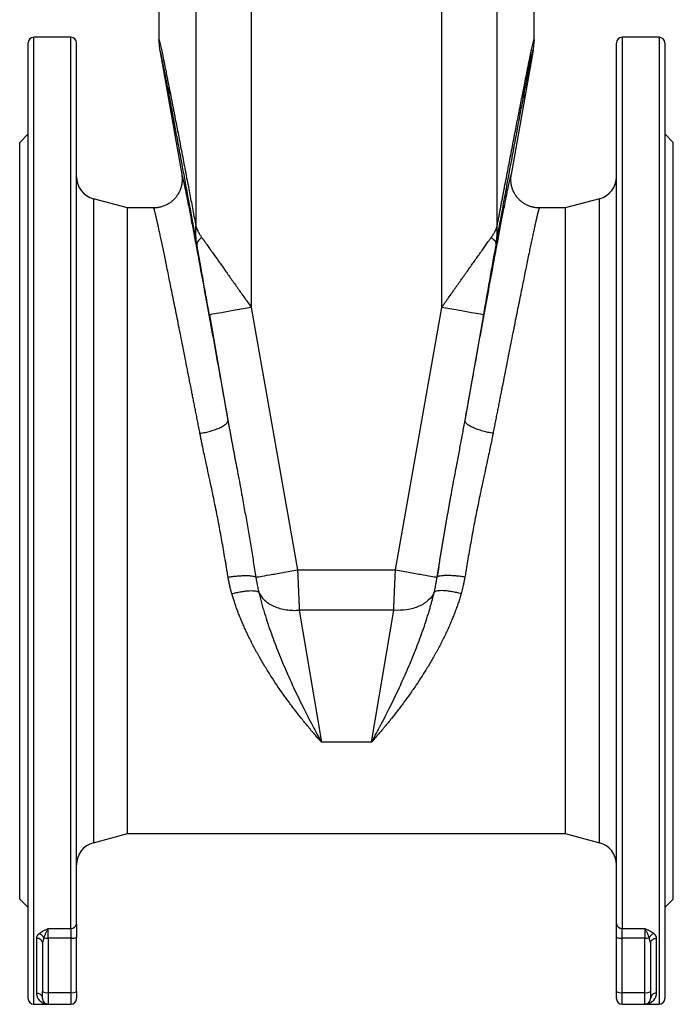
# Model space of a CAD drawing. Header units: millimetres. Extents: x 3 to 2091, y -59 to 1557.
# Tile 2 of 71: x 336 to 566, y 390 to 736. Entities that reach past the tile are written whole.
import ezdxf

# ---------------------------------------------------------------- set-up
doc = ezdxf.new("R2010")
doc.units = ezdxf.units.MM

msp = doc.modelspace()

# ---------------------------------------------------------------- linework, layer by layer
at = {"color": 7, "linetype": 'Continuous', "lineweight": 25}
for p, q in [((384.56, 766.51), (384.56, 728.45)), ((397.58, 766.58), (397.58, 663.05)), ((417.07, 766.83), (417.07, 634.5)), ((484.06, 634.5), (484.06, 766.83)), ((503.55, 663.05), (503.55, 766.58)), ((516.56, 728.45), (516.56, 766.51)), ((353.56, 729.51), (340.56, 729.51)), ((384.59, 728.46), (384.56, 728.2)), ((384.57, 728.32), (384.56, 728.19)), ((384.59, 728.46), (384.57, 728.22)), ((516.56, 728.19), (516.54, 728.43)), ((560.56, 729.51), (547.56, 729.51)), ((384.87, 724.97), (392.58, 681.25)), ((516.26, 724.97), (508.55, 681.25)), ((338.56, 695.51), (335.56, 692.51)), ((335.56, 426.51), (335.56, 692.51)), ((565.56, 692.51), (562.56, 695.51)), ((565.56, 426.51), (565.56, 692.51)), ((373.56, 669.51), (361.49, 672.75)), ((539.63, 672.75), (527.56, 669.51)), ((382.73, 669.51), (373.56, 669.51)), ((373.56, 449.51), (373.56, 669.51)), ((527.56, 669.51), (518.4, 669.51)), ((527.56, 669.51), (527.56, 449.51)), ((417.07, 634.5), (433.34, 542.23)), ((467.79, 542.23), (484.06, 634.5)), ((402.3, 631.9), (408.84, 594.79)), ((492.28, 594.79), (498.83, 631.9)), ((433.34, 542.23), (467.79, 542.23)), ((483.04, 543.24), (482.49, 539.69)), ((467.18, 528.09), (433.95, 528.09)), ((433.95, 528.09), (441.71, 481.73)), ((459.41, 481.73), (467.18, 528.09)), ((459.41, 481.73), (441.71, 481.73)), ((361.49, 446.28), (373.56, 449.51)), ((373.56, 449.51), (527.56, 449.51)), ((527.56, 449.51), (539.63, 446.28)), ((335.56, 426.51), (338.56, 423.51)), ((562.56, 423.51), (565.56, 426.51)), ((345.56, 416.14), (353.56, 416.14)), ((345.56, 412.79), (345.56, 416.14)), ((353.56, 416.14), (353.56, 412.79)), ((547.56, 416.14), (555.56, 416.14)), ((547.56, 412.79), (547.56, 416.14)), ((555.56, 416.14), (555.56, 412.79)), ((341.56, 393.47), (341.56, 412.72)), ((353.56, 412.79), (345.56, 412.79)), ((345.56, 412.79), (345.56, 393.65)), ((353.56, 412.79), (353.56, 393.65)), ((355.56, 393.99), (355.56, 413.14)), ((545.56, 393.99), (545.56, 413.14)), ((555.56, 412.79), (547.56, 412.79)), ((547.56, 393.65), (547.56, 412.79)), ((555.56, 393.65), (555.56, 412.79)), ((559.56, 412.72), (559.56, 393.47)), ((343.56, 411), (343.49, 411.3)), ((343.53, 411.31), (343.57, 411.24)), ((343.62, 411.24), (343.56, 411)), ((343.56, 411), (343.56, 393.99)), ((557.56, 411), (557.51, 411.23)), ((557.56, 411.24), (557.6, 411.3)), ((557.56, 411), (557.63, 411.29)), ((557.56, 411), (557.56, 393.99)), ((345.56, 393.65), (353.56, 393.65)), ((345.56, 393.65), (345.56, 389.51)), ((353.56, 393.65), (353.56, 389.51)), ((547.56, 393.65), (555.56, 393.65)), ((547.56, 389.51), (547.56, 393.65)), ((555.56, 389.51), (555.56, 393.65)), ((340.56, 389.51), (345.56, 389.51)), ((345.56, 389.51), (353.56, 389.51)), ((547.56, 389.51), (555.56, 389.51)), ((555.56, 389.51), (560.56, 389.51))]:
    msp.add_line(p, q, dxfattribs=at)
at = {"color": 8, "linetype": 'Continuous', "lineweight": 25}
for p, q in [((340.56, 389.51), (340.56, 729.51)), ((353.56, 416.14), (353.56, 729.51)), ((547.56, 729.51), (547.56, 416.14)), ((560.56, 729.51), (560.56, 389.51)), ((361.49, 672.75), (361.49, 446.28)), ((539.63, 446.28), (539.63, 672.75)), ((344.01, 412.92), (343.62, 411.24)), ((557.51, 411.23), (557.12, 412.92))]:
    msp.add_line(p, q, dxfattribs=at)
at = {"color": 7, "linetype": 'Continuous', "lineweight": 25}
for centre, radius, start, end in [((340.56, 727.51), 2, 90, 180), ((353.56, 727.51), 2, 0, 90), ((547.56, 727.51), 2, 90, 180), ((560.56, 727.51), 2, 0, 90), ((363.56, 680.47), 8, 180, 255), ((537.56, 680.47), 8, 285, 0), ((363.56, 438.55), 8, 105, 180), ((537.56, 438.55), 8, 0, 75), ((353.71, 418), 1.86, 265.5575, 354.7304), ((547.42, 418), 1.86, 185.2696, 274.4425), ((345.44, 420.8), 8.01, 259.6598, 270.8514), ((354.05, 415.93), 3.18, 261.2205, 298.4816), ((547.08, 415.93), 3.18, 241.5184, 278.7795), ((555.68, 420.8), 8.01, 269.1486, 280.3402), ((340.56, 391.51), 2, 180, 270), ((345.08, 396.78), 3.18, 241.5184, 278.7795), ((345.56, 391.51), 2, 180, 270), ((354.05, 396.78), 3.18, 261.2205, 298.4816), ((353.56, 391.51), 2, 270, 0), ((547.08, 396.78), 3.18, 241.5184, 278.7795), ((547.56, 391.51), 2, 180, 270), ((556.05, 396.78), 3.18, 261.2205, 298.4816), ((555.56, 391.51), 2, 270, 0), ((560.56, 391.51), 2, 270, 0)]:
    msp.add_arc(centre, radius, start, end, dxfattribs=at)
for points, knots in [([(338.56, 391.51), (338.56, 391.51), (338.56, 391.52), (338.56, 391.53), (338.56, 391.55), (338.56, 391.59), (338.56, 391.63), (338.56, 391.68), (338.56, 391.74), (338.56, 391.81), (338.56, 391.89), (338.56, 391.98), (338.56, 392.08), (338.56, 392.38), (338.56, 393.02), (338.56, 394.27), (338.56, 395.91), (338.56, 397.95), (338.56, 400.4), (338.56, 403.27), (338.56, 406.54), (338.56, 411.48), (338.56, 418.69), (338.56, 428.87), (338.56, 440.51), (338.56, 453.41), (338.56, 467.37), (338.56, 482.14), (338.56, 497.47), (338.56, 513.08), (338.56, 528.75), (338.56, 544.23), (338.56, 559.51), (338.56, 574.8), (338.56, 590.28), (338.56, 605.94), (338.56, 621.56), (338.56, 636.88), (338.56, 651.66), (338.56, 665.62), (338.56, 678.52), (338.56, 690.15), (338.56, 700.34), (338.56, 707.54), (338.56, 712.49), (338.56, 715.76), (338.56, 718.63), (338.56, 721.07), (338.56, 723.12), (338.56, 724.76), (338.56, 726.01), (338.56, 726.69), (338.56, 727.05), (338.56, 727.22), (338.56, 727.35), (338.56, 727.44), (338.56, 727.5), (338.56, 727.51), (338.56, 727.51)], [0, 0, 0, 0, 0.002389, 0.004777, 0.007164, 0.009551, 0.011938, 0.014324, 0.016711, 0.019098, 0.021485, 0.023872, 0.02626, 0.028649, 0.043454, 0.058261, 0.073506, 0.088752, 0.104385, 0.120019, 0.135975, 0.151933, 0.184342, 0.217095, 0.250023, 0.282951, 0.315704, 0.348113, 0.380017, 0.411274, 0.441757, 0.471361, 0.5, 0.52864, 0.558243, 0.588726, 0.619983, 0.651887, 0.684296, 0.717049, 0.749977, 0.782906, 0.815659, 0.848067, 0.864024, 0.879982, 0.895614, 0.911248, 0.926493, 0.94174, 0.956545, 0.971351, 0.976128, 0.980902, 0.985675, 0.990449, 0.995223, 1, 1, 1, 1]), ([(355.56, 417.82), (355.56, 420.22), (355.56, 425.02), (355.56, 433.33), (355.56, 442.49), (355.56, 452.61), (355.56, 463.58), (355.56, 475.32), (355.56, 487.72), (355.56, 500.66), (355.56, 514.02), (355.56, 527.64), (355.56, 541.39), (355.56, 555.12), (355.56, 568.69), (355.56, 581.94), (355.56, 594.83), (355.56, 607.38), (355.56, 619.65), (355.56, 631.68), (355.56, 643.47), (355.56, 654.95), (355.56, 665.96), (355.56, 676.35), (355.56, 686.01), (355.56, 694.82), (355.56, 702.68), (355.56, 709.53), (355.56, 715.29), (355.56, 719.95), (355.56, 723.5), (355.56, 725.91), (355.56, 727.3), (355.56, 727.41), (355.56, 727.46)], [0, 0, 0, 0, 0.029931, 0.059863, 0.090735, 0.122129, 0.153953, 0.186107, 0.218485, 0.250976, 0.283468, 0.315846, 0.348, 0.379824, 0.411218, 0.44209, 0.472021, 0.501953, 0.531884, 0.561816, 0.592688, 0.624082, 0.655906, 0.68806, 0.720438, 0.752929, 0.785421, 0.817799, 0.849953, 0.881777, 0.913171, 0.944043, 0.973974, 1, 1, 1, 1]), ([(384.56, 728.45), (384.56, 728.46), (384.56, 728.49), (384.57, 728.52), (384.57, 728.55), (384.58, 728.56), (384.58, 728.56), (384.59, 728.56), (384.6, 728.54), (384.62, 728.52), (384.63, 728.48), (384.65, 728.44), (384.67, 728.39), (384.69, 728.32), (384.71, 728.25), (384.73, 728.17), (384.76, 728.08), (384.78, 727.98), (384.84, 727.75), (384.94, 727.33), (385.11, 726.61), (385.31, 725.73), (385.6, 724.37), (386.04, 722.29), (386.51, 720), (386.86, 718.26), (387.06, 717.29), (387.26, 716.28), (387.47, 715.22), (387.69, 714.13), (387.92, 712.99), (388.07, 712.2), (388.15, 711.81)], [0, 0, 0, 0, 0.014542, 0.029097, 0.043667, 0.058252, 0.072856, 0.087478, 0.102122, 0.116787, 0.131476, 0.146191, 0.160932, 0.175702, 0.190501, 0.205331, 0.220195, 0.235092, 0.250025, 0.311996, 0.374254, 0.436899, 0.500027, 0.623315, 0.75003, 0.784961, 0.820135, 0.855561, 0.89125, 0.927213, 0.96346, 1, 1, 1, 1]), ([(384.56, 728.45), (384.56, 728.32), (384.57, 728.05), (384.58, 727.63), (384.6, 727.18), (384.65, 726.57), (384.73, 725.83), (384.82, 725.25), (384.87, 724.97)], [0, 0, 0, 0, 0.109626, 0.229515, 0.359654, 0.500015, 0.750169, 1, 1, 1, 1]), ([(512.97, 711.79), (513.01, 711.99), (513.09, 712.39), (513.21, 712.98), (513.32, 713.55), (513.43, 714.12), (513.54, 714.67), (513.65, 715.21), (513.76, 715.74), (513.86, 716.27), (513.97, 716.78), (514.07, 717.28), (514.16, 717.77), (514.26, 718.25), (514.36, 718.71), (514.64, 720.13), (515.09, 722.28), (515.52, 724.36), (515.82, 725.73), (516.02, 726.61), (516.18, 727.33), (516.29, 727.79), (516.37, 728.07), (516.41, 728.23), (516.45, 728.37), (516.49, 728.47), (516.52, 728.53), (516.54, 728.56), (516.55, 728.56), (516.56, 728.52), (516.56, 728.47), (516.56, 728.45)], [0, 0, 0, 0, 0.018353, 0.036625, 0.054817, 0.07293, 0.090966, 0.108925, 0.126808, 0.144618, 0.162356, 0.180022, 0.197618, 0.215145, 0.232605, 0.249999, 0.376644, 0.499953, 0.56322, 0.625912, 0.688127, 0.749967, 0.778064, 0.80606, 0.833963, 0.861784, 0.889532, 0.917218, 0.944851, 0.972442, 1, 1, 1, 1]), ([(516.26, 724.97), (516.28, 725.08), (516.32, 725.33), (516.38, 725.73), (516.44, 726.19), (516.5, 726.77), (516.54, 727.39), (516.56, 727.97), (516.56, 728.31), (516.56, 728.45)], [0, 0, 0, 0, 0.098591, 0.214782, 0.348588, 0.500005, 0.712912, 0.87958, 1, 1, 1, 1]), ([(516.56, 728.22), (516.56, 728.27), (516.55, 728.37), (516.56, 728.26), (516.56, 728.2)], [0, 0, 0, 0, 0.448925, 1, 1, 1, 1]), ([(545.56, 417.82), (545.56, 420.22), (545.56, 425.01), (545.56, 433.31), (545.56, 442.46), (545.56, 452.57), (545.56, 463.52), (545.56, 475.23), (545.56, 487.61), (545.56, 500.53), (545.56, 513.87), (545.56, 527.47), (545.56, 541.2), (545.56, 554.91), (545.56, 568.47), (545.56, 581.7), (545.56, 594.58), (545.56, 607.12), (545.56, 619.38), (545.56, 631.41), (545.56, 643.19), (545.56, 654.67), (545.56, 665.68), (545.56, 676.08), (545.56, 685.75), (545.56, 694.57), (545.56, 702.46), (545.56, 709.32), (545.56, 715.12), (545.56, 719.8), (545.56, 723.38), (545.56, 725.83), (545.56, 727.28), (545.56, 727.41), (545.56, 727.47)], [0, 0, 0, 0, 0.0298972, 0.059795, 0.0906298, 0.1219841, 0.1537667, 0.1858784, 0.2182133, 0.2506609, 0.2831085, 0.3154434, 0.347555, 0.3793377, 0.410692, 0.4415268, 0.4714237, 0.5013218, 0.5312187, 0.5611168, 0.5919516, 0.6233058, 0.6550885, 0.6872002, 0.7195351, 0.7519827, 0.7844303, 0.8167651, 0.8488768, 0.8806595, 0.9120138, 0.9428486, 0.9727458, 1, 1, 1, 1]), ([(562.56, 727.51), (562.56, 727.51), (562.56, 709.81), (562.56, 646.8), (562.56, 604.07), (562.56, 514.96), (562.56, 472.22), (562.56, 409.21), (562.56, 391.51), (562.56, 391.51)], [0, 0, 0, 0, 0.25, 0.25, 0.5, 0.5, 0.75, 0.75, 1, 1, 1, 1]), ([(388.32, 708.33), (388.28, 708.53), (388.2, 708.93), (388.09, 709.51), (387.98, 710.08), (387.88, 710.64), (387.77, 711.19), (387.67, 711.73), (387.56, 712.26), (387.46, 712.78), (387.37, 713.29), (387.27, 713.78), (387.18, 714.27), (387.08, 714.75), (386.99, 715.21), (386.9, 715.67), (386.82, 716.11), (386.73, 716.54), (386.65, 716.96), (386.57, 717.38), (386.49, 717.78), (386.41, 718.17), (386.34, 718.55), (386.26, 718.92), (386.19, 719.27), (386.12, 719.62), (386.05, 719.96), (385.99, 720.28), (385.92, 720.6), (385.86, 720.9), (385.78, 721.28), (385.69, 721.72), (385.59, 722.2), (385.5, 722.65), (385.41, 723.05), (385.33, 723.42), (385.26, 723.76), (385.19, 724.05), (385.13, 724.31), (385.07, 724.53), (385.02, 724.72), (384.98, 724.87), (384.95, 724.98), (384.92, 725.05), (384.89, 725.09), (384.88, 725.08), (384.87, 725.05), (384.87, 724.99), (384.87, 724.97)], [0, 0, 0, 0, 0.01834, 0.036589, 0.054749, 0.07282, 0.090804, 0.108702, 0.126516, 0.144247, 0.161896, 0.179465, 0.196954, 0.214367, 0.231703, 0.248964, 0.266153, 0.283269, 0.300316, 0.317294, 0.334205, 0.35105, 0.367831, 0.384551, 0.401209, 0.417808, 0.43435, 0.450837, 0.467269, 0.483649, 0.499979, 0.530209, 0.560277, 0.590194, 0.619972, 0.649622, 0.679157, 0.708589, 0.73793, 0.767193, 0.79639, 0.825534, 0.854638, 0.883714, 0.912776, 0.941835, 0.970906, 1, 1, 1, 1]), ([(512.81, 708.32), (512.84, 708.52), (512.93, 708.97), (513.07, 709.72), (513.25, 710.63), (513.45, 711.68), (513.68, 712.86), (513.93, 714.15), (514.19, 715.53), (514.48, 716.96), (514.76, 718.43), (515.05, 719.87), (515.34, 721.27), (515.59, 722.48), (515.8, 723.45), (515.96, 724.14), (516.07, 724.6), (516.15, 724.89), (516.2, 725.04), (516.23, 725.09), (516.25, 725.08), (516.26, 725.03), (516.26, 724.99), (516.26, 724.97)], [0, 0, 0, 0, 0.01809, 0.041661, 0.070711, 0.105236, 0.145233, 0.1907, 0.241639, 0.298045, 0.359906, 0.427212, 0.49997, 0.57897, 0.651507, 0.717592, 0.77724, 0.83045, 0.877225, 0.917565, 0.951475, 0.978953, 1, 1, 1, 1]), ([(388.15, 711.81), (388.19, 711.6), (388.27, 711.19), (388.4, 710.56), (388.52, 709.93), (388.65, 709.28), (388.78, 708.62), (388.91, 707.95), (389.05, 707.27), (389.18, 706.58), (389.32, 705.88), (389.46, 705.17), (389.6, 704.45), (389.74, 703.72), (389.89, 702.98), (390.04, 702.22), (390.31, 700.82), (390.72, 698.71), (391.28, 695.82), (391.87, 692.8), (392.66, 688.71), (393.68, 683.4), (394.69, 678.17), (395.46, 674.15), (395.97, 671.48), (396.49, 668.74), (397.03, 665.93), (397.4, 664.01), (397.58, 663.05)], [0, 0, 0, 0, 0.016163, 0.032394, 0.048694, 0.065064, 0.081506, 0.098019, 0.114605, 0.131265, 0.148, 0.164811, 0.181697, 0.198661, 0.215704, 0.232825, 0.250026, 0.310687, 0.372555, 0.435663, 0.50004, 0.622854, 0.750026, 0.798347, 0.847499, 0.897487, 0.948319, 1, 1, 1, 1]), ([(503.55, 663.05), (503.64, 663.53), (503.82, 664.5), (504.1, 665.93), (504.37, 667.35), (504.64, 668.75), (504.9, 670.13), (505.16, 671.49), (505.42, 672.83), (505.67, 674.16), (505.92, 675.46), (506.52, 678.59), (507.44, 683.39), (508.46, 688.7), (509.26, 692.79), (509.84, 695.81), (510.4, 698.7), (510.86, 701.03), (511.22, 702.87), (511.49, 704.26), (511.75, 705.61), (512.01, 706.92), (512.26, 708.19), (512.5, 709.43), (512.74, 710.63), (512.89, 711.41), (512.97, 711.79)], [0, 0, 0, 0, 0.025937, 0.051663, 0.077179, 0.102486, 0.127585, 0.152476, 0.17716, 0.201638, 0.225911, 0.24998, 0.377129, 0.499965, 0.564343, 0.627451, 0.689318, 0.749977, 0.782165, 0.814075, 0.845711, 0.87708, 0.908188, 0.939039, 0.969641, 1, 1, 1, 1]), ([(397.93, 656.53), (397.84, 657.02), (397.66, 658), (397.4, 659.45), (397.13, 660.88), (396.87, 662.3), (396.62, 663.7), (396.36, 665.09), (396.11, 666.46), (395.86, 667.81), (395.62, 669.15), (395.37, 670.47), (395.13, 671.78), (394.6, 674.68), (393.79, 679.06), (392.87, 684.04), (392.11, 688.1), (391.52, 691.31), (390.94, 694.39), (390.48, 696.88), (390.11, 698.85), (389.83, 700.33), (389.56, 701.77), (389.29, 703.17), (389.04, 704.53), (388.79, 705.84), (388.55, 707.11), (388.39, 707.93), (388.32, 708.33)], [0, 0, 0, 0, 0.024706, 0.049247, 0.073622, 0.097833, 0.121879, 0.145763, 0.169485, 0.193045, 0.216445, 0.239685, 0.262766, 0.285689, 0.394509, 0.499957, 0.56427, 0.627351, 0.689236, 0.749958, 0.78237, 0.814437, 0.846167, 0.877566, 0.908642, 0.939401, 0.969851, 1, 1, 1, 1]), ([(503.19, 656.54), (504.1, 661.5), (505, 666.35), (506.73, 675.79), (507.58, 680.37), (509.21, 689.16), (509.99, 693.38), (511.47, 701.28), (512.17, 704.98), (512.81, 708.32)], [0, 0, 0, 0, 0.25, 0.25, 0.5, 0.5, 0.75, 0.75, 1, 1, 1, 1]), ([(392.58, 681.25), (392.59, 681.14), (392.63, 680.93), (392.67, 680.61), (392.7, 680.28), (392.72, 679.95), (392.73, 679.62), (392.73, 679.28), (392.71, 678.95), (392.69, 678.61), (392.65, 678.27), (392.61, 677.94), (392.55, 677.6), (392.47, 677.27), (392.39, 676.94), (392.3, 676.61), (392.19, 676.28), (392.08, 675.96), (391.95, 675.65), (391.81, 675.33), (391.67, 675.03), (391.51, 674.73), (391.34, 674.44), (391.17, 674.15), (390.99, 673.87), (390.8, 673.6), (390.6, 673.34), (390.25, 672.92), (389.72, 672.34), (388.93, 671.64), (388, 670.99), (387.12, 670.51), (386.35, 670.19), (385.74, 669.97), (385.12, 669.8), (384.51, 669.67), (383.91, 669.58), (383.31, 669.52), (382.92, 669.52), (382.73, 669.51)], [0, 0, 0, 0, 0.018516, 0.03718, 0.055983, 0.074914, 0.093964, 0.113121, 0.132374, 0.151712, 0.171123, 0.190595, 0.210115, 0.229671, 0.24925, 0.268838, 0.288424, 0.307995, 0.327536, 0.347036, 0.366482, 0.385861, 0.405162, 0.424371, 0.443478, 0.462471, 0.481339, 0.500072, 0.555542, 0.616016, 0.681033, 0.749966, 0.787844, 0.825092, 0.861646, 0.897456, 0.932475, 0.966666, 1, 1, 1, 1]), ([(518.4, 669.51), (518.29, 669.51), (518.09, 669.52), (517.77, 669.53), (517.45, 669.56), (517.13, 669.59), (516.8, 669.64), (516.48, 669.7), (516.15, 669.77), (515.82, 669.85), (515.49, 669.94), (515.15, 670.05), (514.82, 670.17), (514.5, 670.3), (513.95, 670.55), (513.21, 670.94), (512.31, 671.55), (511.48, 672.27), (510.83, 672.95), (510.35, 673.57), (510, 674.08), (509.67, 674.62), (509.38, 675.18), (509.12, 675.76), (508.9, 676.35), (508.72, 676.96), (508.58, 677.58), (508.48, 678.2), (508.42, 678.82), (508.39, 679.44), (508.41, 680.05), (508.46, 680.66), (508.52, 681.05), (508.55, 681.25)], [0, 0, 0, 0, 0.0178431, 0.0359383, 0.0542816, 0.0728688, 0.0916947, 0.1107536, 0.1300391, 0.1495441, 0.169261, 0.1891814, 0.2092962, 0.2295957, 0.2500696, 0.3114315, 0.3737745, 0.4367463, 0.4999727, 0.5352796, 0.5709566, 0.6069313, 0.6431277, 0.6794673, 0.7158701, 0.7522552, 0.7885423, 0.8246524, 0.860509, 0.8960388, 0.9311726, 0.965846, 1, 1, 1, 1]), ([(398.99, 590.26), (398.93, 590.59), (398.8, 591.26), (398.6, 592.26), (398.41, 593.25), (398.22, 594.22), (398.03, 595.18), (397.85, 596.13), (397.66, 597.07), (397.48, 598), (397.3, 598.92), (397.12, 599.83), (396.95, 600.72), (396.77, 601.6), (396.6, 602.47), (396.43, 603.33), (396.27, 604.18), (396.1, 605.02), (395.94, 605.85), (395.56, 607.77), (394.98, 610.73), (394.2, 614.63), (393.47, 618.35), (392.5, 623.23), (391.33, 629.06), (390, 635.71), (388.76, 641.81), (387.61, 647.44), (386.58, 652.47), (385.8, 656.19), (385.24, 658.84), (384.85, 660.67), (384.49, 662.33), (384.22, 663.57), (384.02, 664.45), (383.88, 665.07), (383.75, 665.65), (383.63, 666.18), (383.51, 666.68), (383.41, 667.13), (383.31, 667.55), (383.21, 667.92), (383.13, 668.26), (383.05, 668.56), (382.98, 668.81), (382.92, 669.03), (382.87, 669.21), (382.82, 669.34), (382.78, 669.44), (382.75, 669.5), (382.73, 669.51), (382.73, 669.51)], [0, 0, 0, 0, 0.007499, 0.014934, 0.022304, 0.02961, 0.036851, 0.044028, 0.051141, 0.05819, 0.065174, 0.072094, 0.07895, 0.085741, 0.092468, 0.099131, 0.105729, 0.112263, 0.118733, 0.125138, 0.157664, 0.189355, 0.220211, 0.250234, 0.313934, 0.375269, 0.438637, 0.500264, 0.56338, 0.62522, 0.656793, 0.68814, 0.719264, 0.750165, 0.765043, 0.779897, 0.794727, 0.809535, 0.824319, 0.83908, 0.853819, 0.868535, 0.883229, 0.897901, 0.912551, 0.927179, 0.941785, 0.956371, 0.970935, 0.985478, 1, 1, 1, 1]), ([(395.03, 669.88), (395.19, 669.06), (395.61, 666.9), (396.43, 662.6), (397.59, 656.51), (399.01, 648.88), (400.73, 639.59), (402.59, 629.42), (404.58, 618.49), (406.66, 606.94), (408.12, 598.84), (408.84, 594.79)], [0, 0, 0, 0, 0.056792, 0.151127, 0.245463, 0.371217, 0.496943, 0.622727, 0.748485, 0.874222, 1, 1, 1, 1]), ([(492.28, 594.79), (493.01, 598.84), (494.46, 606.94), (496.55, 618.49), (498.53, 629.42), (500.4, 639.59), (502.11, 648.88), (503.54, 656.5), (504.69, 662.6), (505.51, 666.9), (505.94, 669.06), (506.1, 669.88)], [0, 0, 0, 0, 0.125776, 0.251513, 0.377271, 0.503057, 0.628783, 0.754538, 0.848874, 0.94321, 1, 1, 1, 1]), ([(518.4, 669.51), (518.39, 669.51), (518.39, 669.51), (518.38, 669.5), (518.36, 669.47), (518.35, 669.44), (518.33, 669.4), (518.31, 669.35), (518.29, 669.29), (518.26, 669.22), (518.24, 669.14), (518.21, 669.05), (518.18, 668.95), (518.15, 668.85), (518.12, 668.73), (518.09, 668.61), (518.05, 668.47), (518.01, 668.33), (517.97, 668.17), (517.93, 668.01), (517.89, 667.84), (517.85, 667.65), (517.8, 667.46), (517.75, 667.26), (517.7, 667.05), (517.65, 666.83), (517.6, 666.6), (517.54, 666.36), (517.48, 666.12), (517.42, 665.86), (517.36, 665.59), (517.3, 665.32), (517.24, 665.03), (517.17, 664.74), (517.1, 664.43), (517.03, 664.12), (516.88, 663.44), (516.64, 662.33), (516.28, 660.67), (515.89, 658.84), (515.33, 656.19), (514.55, 652.47), (513.51, 647.44), (512.36, 641.81), (511.13, 635.71), (509.79, 629.06), (508.63, 623.23), (507.66, 618.35), (506.92, 614.63), (506.15, 610.73), (505.51, 607.5), (505.02, 605.01), (504.69, 603.33), (504.35, 601.6), (504, 599.82), (503.65, 598), (503.28, 596.13), (502.9, 594.21), (502.52, 592.25), (502.26, 590.93), (502.13, 590.26)], [0, 0, 0, 0, 0.007051, 0.014107, 0.021168, 0.028234, 0.035304, 0.04238, 0.049461, 0.056547, 0.063637, 0.070733, 0.077834, 0.08494, 0.092051, 0.099168, 0.106289, 0.113416, 0.120548, 0.127685, 0.134828, 0.141975, 0.149128, 0.156287, 0.16345, 0.170619, 0.177794, 0.184974, 0.192159, 0.19935, 0.206546, 0.213748, 0.220955, 0.228168, 0.235386, 0.24261, 0.249839, 0.280739, 0.311863, 0.343211, 0.374785, 0.436623, 0.499741, 0.561367, 0.624736, 0.68607, 0.749772, 0.779793, 0.81065, 0.842341, 0.874867, 0.887742, 0.900874, 0.914263, 0.92791, 0.941813, 0.955974, 0.970392, 0.985067, 1, 1, 1, 1]), ([(397.93, 656.53), (397.75, 657.6), (397.63, 658.68), (397.51, 660.85), (397.51, 661.95), (397.58, 663.05)], [0, 0, 0, 0, 0.5, 0.5, 1, 1, 1, 1]), ([(397.58, 663.05), (397.61, 662.96), (397.67, 662.77), (397.79, 662.44), (397.97, 662.01), (398.17, 661.55), (398.43, 661.04), (398.69, 660.55), (399, 660.04), (399.3, 659.57), (399.5, 659.28), (399.6, 659.14)], [0, 0, 0, 0, 0.065155, 0.14849, 0.250007, 0.396249, 0.500008, 0.640829, 0.771101, 0.890824, 1, 1, 1, 1]), ([(501.52, 659.14), (501.59, 659.23), (501.72, 659.42), (501.91, 659.71), (502.11, 660.02), (502.32, 660.36), (502.52, 660.71), (502.7, 661.04), (502.89, 661.43), (503.1, 661.86), (503.3, 662.35), (503.45, 662.74), (503.52, 662.96), (503.55, 663.05)], [0, 0, 0, 0, 0.069568, 0.144637, 0.225209, 0.311282, 0.402857, 0.499935, 0.560623, 0.699995, 0.833163, 0.933164, 1, 1, 1, 1]), ([(503.19, 656.54), (503.38, 657.6), (503.5, 658.68), (503.62, 660.85), (503.61, 661.95), (503.55, 663.05)], [0, 0, 0, 0, 0.5, 0.5, 1, 1, 1, 1]), ([(399.6, 659.14), (398.97, 658.66), (398.51, 658.18), (397.97, 657.3), (397.88, 656.9), (397.93, 656.53)], [0, 0, 0, 0, 0.5, 0.5, 1, 1, 1, 1]), ([(399.6, 659.14), (399.66, 659.06), (399.78, 658.91), (399.96, 658.66), (400.15, 658.41), (400.34, 658.15), (400.54, 657.87), (400.75, 657.58), (400.96, 657.28), (401.18, 656.97), (401.48, 656.54), (401.88, 655.98), (402.36, 655.28), (402.87, 654.56), (403.9, 653.1), (405.15, 651.37), (406.62, 649.29), (408.08, 647.22), (410.01, 644.5), (411.92, 641.8), (413.51, 639.54), (414.54, 638.08), (415.74, 636.38), (416.53, 635.27), (417.07, 634.5)], [0, 0, 0, 0, 0.012878, 0.026002, 0.039376, 0.053004, 0.066891, 0.081042, 0.095459, 0.110147, 0.125109, 0.155271, 0.187608, 0.217121, 0.250154, 0.375094, 0.433825, 0.50009, 0.619637, 0.750014, 0.808169, 0.875011, 0.914419, 1, 1, 1, 1]), ([(484.06, 634.5), (484.2, 634.7), (484.46, 635.08), (484.85, 635.62), (485.19, 636.12), (485.51, 636.56), (485.78, 636.95), (486.02, 637.29), (486.23, 637.58), (486.77, 638.35), (487.61, 639.54), (488.79, 641.22), (489.93, 642.83), (491.48, 645.01), (493.02, 647.18), (494.51, 649.29), (495.6, 650.84), (496.67, 652.33), (497.56, 653.57), (498.26, 654.56), (498.77, 655.28), (499.25, 655.98), (499.73, 656.67), (500.2, 657.33), (500.61, 657.91), (500.95, 658.38), (501.25, 658.78), (501.43, 659.02), (501.52, 659.14)], [0, 0, 0, 0, 0.022204, 0.042527, 0.060969, 0.07753, 0.092211, 0.105011, 0.11593, 0.124968, 0.191444, 0.249961, 0.314816, 0.374936, 0.49989, 0.566234, 0.624876, 0.685733, 0.749864, 0.782817, 0.812387, 0.844689, 0.874887, 0.90716, 0.93738, 0.958894, 0.97976, 1, 1, 1, 1]), ([(501.52, 659.14), (502.12, 658.69), (502.57, 658.23), (503.14, 657.35), (503.25, 656.92), (503.19, 656.54)], [0, 0, 0, 0, 0.5, 0.5, 1, 1, 1, 1]), ([(402.3, 631.9), (402.22, 632.32), (402.08, 633.15), (401.86, 634.4), (401.64, 635.64), (401.42, 636.88), (401.09, 638.75), (400.65, 641.23), (400.09, 644.37), (399.55, 647.44), (399.12, 649.89), (398.8, 651.64), (398.6, 652.76), (398.42, 653.81), (398.24, 654.78), (398.08, 655.69), (397.98, 656.26), (397.93, 656.53)], [0, 0, 0, 0, 0.0505, 0.100747, 0.150742, 0.20049, 0.249993, 0.377509, 0.499986, 0.630357, 0.749984, 0.798625, 0.844447, 0.887469, 0.927716, 0.965214, 1, 1, 1, 1]), ([(498.83, 631.9), (499.2, 634.04), (499.58, 636.18), (500.33, 640.43), (500.71, 642.55), (501.45, 646.74), (501.82, 648.82), (502.36, 651.83), (502.53, 652.82), (502.87, 654.74), (503.04, 655.67), (503.19, 656.54)], [0, 0, 0, 0, 0.25, 0.25, 0.5, 0.5, 0.75, 0.75, 0.875, 0.875, 1, 1, 1, 1]), ([(417.07, 634.5), (415.15, 634.17), (413.22, 633.83), (409.67, 633.2), (408.04, 632.91), (405.3, 632.43), (404.21, 632.24), (402.71, 631.97), (402.31, 631.9), (402.3, 631.9)], [0, 0, 0, 0, 0.25, 0.25, 0.5, 0.5, 0.75, 0.75, 1, 1, 1, 1]), ([(498.83, 631.9), (498.81, 631.9), (498.41, 631.97), (496.92, 632.24), (495.82, 632.43), (493.09, 632.91), (491.46, 633.2), (487.9, 633.83), (485.98, 634.17), (484.06, 634.5)], [0, 0, 0, 0, 0.25, 0.25, 0.5, 0.5, 0.75, 0.75, 1, 1, 1, 1]), ([(398.99, 590.26), (399.59, 590.35), (400.2, 590.47), (401.45, 590.74), (402.08, 590.9), (403.32, 591.25), (403.93, 591.44), (405.08, 591.85), (405.62, 592.06), (406.59, 592.51), (407.02, 592.74), (407.74, 593.19), (408.04, 593.42), (408.49, 593.85), (408.65, 594.06), (408.84, 594.44), (408.87, 594.62), (408.84, 594.79)], [0, 0, 0, 0, 0.125, 0.125, 0.25, 0.25, 0.375, 0.375, 0.5, 0.5, 0.625, 0.625, 0.75, 0.75, 0.875, 0.875, 1, 1, 1, 1]), ([(408.84, 594.79), (408.92, 594.34), (409.08, 593.44), (409.33, 592.08), (409.58, 590.73), (409.83, 589.36), (410.09, 588), (410.34, 586.63), (410.6, 585.25), (410.87, 583.87), (411.13, 582.49), (411.52, 580.42), (412.05, 577.66), (412.7, 574.22), (413.34, 570.77), (413.93, 567.54), (414.48, 564.54), (414.97, 561.77), (415.46, 559), (415.94, 556.23), (416.41, 553.47), (416.87, 550.7), (417.33, 547.93), (417.78, 545.17), (418.23, 542.41), (418.53, 540.57), (418.68, 539.65)], [0, 0, 0, 0, 0.0247293, 0.0495153, 0.0743595, 0.0992631, 0.1242272, 0.1492533, 0.1743425, 0.1994961, 0.2247154, 0.2500014, 0.3125488, 0.3750519, 0.4375294, 0.4999997, 0.550133, 0.6002109, 0.6502428, 0.7002387, 0.7502081, 0.8001608, 0.8501066, 0.9000553, 0.9500165, 1, 1, 1, 1]), ([(482.45, 539.65), (482.52, 540.11), (482.67, 541.03), (482.9, 542.41), (483.12, 543.79), (483.35, 545.17), (483.57, 546.55), (483.8, 547.93), (484.03, 549.32), (484.26, 550.7), (484.49, 552.08), (484.72, 553.46), (484.95, 554.85), (485.19, 556.23), (485.43, 557.62), (485.67, 559), (485.91, 560.39), (486.16, 561.77), (486.4, 563.16), (486.65, 564.54), (486.9, 565.93), (487.28, 568), (487.79, 570.77), (488.43, 574.22), (489.08, 577.66), (489.66, 580.72), (490.17, 583.41), (490.61, 585.71), (491.04, 587.99), (491.46, 590.27), (491.88, 592.53), (492.15, 594.04), (492.28, 594.79)], [0, 0, 0, 0, 0.0249947, 0.0499827, 0.0749651, 0.0999432, 0.1249183, 0.1498915, 0.174864, 0.1998371, 0.224812, 0.24979, 0.2747721, 0.2997597, 0.3247539, 0.3497561, 0.3747673, 0.3997889, 0.4248219, 0.4498677, 0.4749275, 0.5000024, 0.5624696, 0.6249458, 0.6874497, 0.7499996, 0.7920865, 0.8339977, 0.8757388, 0.9173157, 0.9587341, 1, 1, 1, 1]), ([(502.13, 590.26), (501.56, 590.35), (500.96, 590.46), (499.74, 590.73), (499.12, 590.88), (497.89, 591.22), (497.29, 591.41), (496.14, 591.81), (495.6, 592.03), (494.62, 592.47), (494.18, 592.7), (493.43, 593.16), (493.12, 593.39), (492.65, 593.83), (492.49, 594.04), (492.29, 594.43), (492.26, 594.62), (492.28, 594.79)], [0, 0, 0, 0, 0.125, 0.125, 0.25, 0.25, 0.375, 0.375, 0.5, 0.5, 0.625, 0.625, 0.75, 0.75, 0.875, 0.875, 1, 1, 1, 1]), ([(408.9, 539.72), (408.85, 540.05), (408.74, 540.69), (408.58, 541.62), (408.44, 542.5), (408.3, 543.32), (408.17, 544.08), (408.05, 544.79), (407.94, 545.45), (407.68, 546.98), (407.28, 549.3), (406.54, 553.55), (405.56, 558.82), (404.53, 564.07), (403.65, 568.32), (403.04, 571.21), (402.35, 574.43), (401.63, 577.72), (400.89, 581.12), (400.33, 583.75), (399.91, 585.73), (399.58, 587.31), (399.28, 588.81), (399.09, 589.78), (398.99, 590.26)], [0, 0, 0, 0, 0.01952, 0.037928, 0.055223, 0.071405, 0.086475, 0.100432, 0.113276, 0.125008, 0.190796, 0.250012, 0.374337, 0.49999, 0.55854, 0.624991, 0.671186, 0.749992, 0.821241, 0.874996, 0.908697, 0.940765, 0.971199, 1, 1, 1, 1]), ([(502.13, 590.26), (502.07, 589.94), (501.95, 589.31), (501.75, 588.34), (501.55, 587.33), (501.33, 586.28), (501.1, 585.2), (500.76, 583.57), (500.23, 581.12), (499.49, 577.72), (498.78, 574.43), (498.09, 571.21), (497.47, 568.32), (496.6, 564.07), (495.56, 558.82), (494.59, 553.55), (493.84, 549.3), (493.41, 546.76), (493.06, 544.74), (492.82, 543.26), (492.53, 541.57), (492.33, 540.36), (492.22, 539.72)], [0, 0, 0, 0, 0.019024, 0.038771, 0.059243, 0.08044, 0.102361, 0.125007, 0.178804, 0.25001, 0.328749, 0.375011, 0.441456, 0.500012, 0.625658, 0.749989, 0.809203, 0.874993, 0.899567, 0.928593, 0.962071, 1, 1, 1, 1]), ([(408.9, 539.72), (409.44, 539.8), (409.99, 539.88), (411.11, 540.01), (411.68, 540.07), (412.79, 540.16), (413.33, 540.2), (414.38, 540.24), (414.88, 540.25), (415.81, 540.24), (416.24, 540.23), (416.99, 540.17), (417.32, 540.13), (417.89, 540.02), (418.11, 539.96), (418.47, 539.81), (418.6, 539.73), (418.68, 539.65)], [0, 0, 0, 0, 0.125, 0.125, 0.25, 0.25, 0.375, 0.375, 0.5, 0.5, 0.625, 0.625, 0.75, 0.75, 0.875, 0.875, 1, 1, 1, 1]), ([(418.68, 539.65), (418.89, 539.69), (419.43, 539.78), (421.1, 540.08), (422.21, 540.27), (424.89, 540.74), (426.44, 541.02), (429.77, 541.61), (431.56, 541.92), (433.34, 542.23)], [0, 0, 0, 0, 0.25, 0.25, 0.5, 0.5, 0.75, 0.75, 1, 1, 1, 1]), ([(433.34, 542.23), (433.34, 542.23), (433.37, 541.46), (433.44, 539.99), (433.53, 537.93), (433.61, 536.15), (433.66, 534.78), (433.71, 533.72), (433.75, 532.89), (433.78, 532.1), (433.81, 531.34), (433.84, 530.62), (433.87, 529.93), (433.9, 529.28), (433.93, 528.67), (433.94, 528.28), (433.95, 528.09)], [0, 0, 0, 0, 0.000041, 0.148329, 0.281073, 0.39827, 0.499914, 0.560052, 0.619046, 0.676897, 0.733605, 0.78917, 0.843592, 0.896871, 0.949007, 1, 1, 1, 1]), ([(467.18, 528.09), (467.18, 528.2), (467.19, 528.41), (467.2, 528.75), (467.22, 529.09), (467.23, 529.45), (467.25, 529.82), (467.26, 530.19), (467.28, 530.58), (467.3, 530.98), (467.32, 531.4), (467.33, 531.82), (467.35, 532.25), (467.37, 532.7), (467.39, 533.15), (467.41, 533.62), (467.43, 534.09), (467.45, 534.57), (467.47, 535.06), (467.5, 535.57), (467.52, 536.13), (467.55, 536.73), (467.57, 537.38), (467.6, 538.07), (467.64, 538.82), (467.67, 539.61), (467.71, 540.44), (467.75, 541.32), (467.77, 541.93), (467.79, 542.23)], [0, 0, 0, 0, 0.028738, 0.057811, 0.087219, 0.116962, 0.147041, 0.177455, 0.208204, 0.239288, 0.270708, 0.302463, 0.334553, 0.366979, 0.39974, 0.432836, 0.466268, 0.500035, 0.532009, 0.566679, 0.604044, 0.644105, 0.686861, 0.732312, 0.780459, 0.831302, 0.884839, 0.941072, 1, 1, 1, 1]), ([(467.79, 542.23), (469.57, 541.92), (471.35, 541.61), (474.69, 541.02), (476.24, 540.74), (478.91, 540.27), (480.03, 540.08), (481.69, 539.78), (482.23, 539.69), (482.45, 539.65)], [0, 0, 0, 0, 0.25, 0.25, 0.5, 0.5, 0.75, 0.75, 1, 1, 1, 1]), ([(492.22, 539.72), (491.71, 539.8), (491.17, 539.87), (490.08, 540), (489.53, 540.06), (488.44, 540.15), (487.89, 540.19), (486.85, 540.24), (486.35, 540.25), (485.41, 540.25), (484.98, 540.23), (484.2, 540.17), (483.86, 540.13), (483.28, 540.03), (483.04, 539.96), (482.67, 539.82), (482.53, 539.74), (482.45, 539.65)], [0, 0, 0, 0, 0.125, 0.125, 0.25, 0.25, 0.375, 0.375, 0.5, 0.5, 0.625, 0.625, 0.75, 0.75, 0.875, 0.875, 1, 1, 1, 1]), ([(410.2, 533.89), (410.15, 534.07), (410.04, 534.43), (409.9, 534.99), (409.75, 535.57), (409.61, 536.17), (409.46, 536.81), (409.31, 537.51), (409.17, 538.25), (409.03, 538.99), (408.94, 539.49), (408.9, 539.72)], [0, 0, 0, 0, 0.093955, 0.190914, 0.290896, 0.393919, 0.499999, 0.623247, 0.749999, 0.880014, 1, 1, 1, 1]), ([(418.68, 539.65), (418.7, 539.52), (418.74, 539.26), (418.8, 538.87), (418.87, 538.49), (418.94, 538.11), (419, 537.73), (419.07, 537.36), (419.18, 536.81), (419.32, 536.11), (419.5, 535.25), (419.63, 534.69), (419.7, 534.41)], [0, 0, 0, 0, 0.072226, 0.143771, 0.214873, 0.285777, 0.356753, 0.428078, 0.500024, 0.668055, 0.833872, 1, 1, 1, 1]), ([(481.43, 534.41), (481.47, 534.58), (481.55, 534.92), (481.66, 535.42), (481.77, 535.93), (481.88, 536.45), (481.99, 537.02), (482.1, 537.64), (482.22, 538.3), (482.34, 538.97), (482.41, 539.42), (482.45, 539.65)], [0, 0, 0, 0, 0.099837, 0.199247, 0.298704, 0.398754, 0.500003, 0.625499, 0.749701, 0.874076, 1, 1, 1, 1]), ([(492.22, 539.72), (492.19, 539.53), (492.13, 539.14), (492.02, 538.56), (491.9, 537.97), (491.78, 537.37), (491.63, 536.64), (491.43, 535.78), (491.19, 534.81), (491.01, 534.19), (490.93, 533.89)], [0, 0, 0, 0, 0.098011, 0.197007, 0.296999, 0.397996, 0.500008, 0.675053, 0.84169, 1, 1, 1, 1]), ([(410.2, 533.89), (410.71, 534.02), (411.24, 534.14), (412.31, 534.37), (412.85, 534.48), (413.91, 534.66), (414.43, 534.73), (415.43, 534.85), (415.91, 534.9), (416.81, 534.95), (417.22, 534.95), (417.96, 534.93), (418.29, 534.9), (418.85, 534.81), (419.09, 534.75), (419.46, 534.6), (419.6, 534.51), (419.7, 534.41)], [0, 0, 0, 0, 0.125, 0.125, 0.25, 0.25, 0.375, 0.375, 0.5, 0.5, 0.625, 0.625, 0.75, 0.75, 0.875, 0.875, 1, 1, 1, 1]), ([(441.71, 481.73), (441.5, 481.98), (441.08, 482.45), (440.47, 483.14), (439.91, 483.78), (439.39, 484.39), (438.91, 484.94), (438.48, 485.45), (438.08, 485.91), (437.74, 486.33), (437.43, 486.69), (436.44, 487.88), (434.84, 489.83), (432.57, 492.73), (430.39, 495.61), (428.18, 498.66), (426.05, 501.73), (423.93, 504.97), (421.9, 508.23), (419.89, 511.64), (418, 515.09), (416.52, 517.99), (415.45, 520.22), (414.73, 521.8), (414.04, 523.36), (413.38, 524.91), (412.76, 526.44), (412.18, 527.96), (411.63, 529.47), (411.12, 530.95), (410.64, 532.42), (410.35, 533.4), (410.2, 533.89)], [0, 0, 0, 0, 0.017809, 0.034439, 0.049891, 0.064163, 0.077257, 0.089172, 0.099908, 0.109466, 0.117845, 0.125044, 0.191373, 0.249989, 0.314871, 0.374973, 0.439141, 0.499971, 0.564108, 0.624961, 0.688998, 0.749959, 0.777256, 0.80403, 0.830286, 0.856029, 0.881263, 0.905993, 0.930226, 0.953967, 0.977223, 1, 1, 1, 1]), ([(419.7, 534.41), (419.91, 533.93), (420.18, 533.46), (420.85, 532.53), (421.24, 532.08), (422.14, 531.22), (422.65, 530.82), (423.77, 530.08), (424.39, 529.74), (425.7, 529.16), (426.4, 528.91), (427.85, 528.49), (428.6, 528.34), (430.13, 528.11), (430.9, 528.05), (432.44, 528.01), (433.2, 528.03), (433.95, 528.09)], [0, 0, 0, 0, 0.125, 0.125, 0.25, 0.25, 0.375, 0.375, 0.5, 0.5, 0.625, 0.625, 0.75, 0.75, 0.875, 0.875, 1, 1, 1, 1]), ([(419.7, 534.41), (419.77, 534.11), (419.92, 533.49), (420.15, 532.57), (420.4, 531.64), (420.65, 530.71), (420.91, 529.78), (421.17, 528.84), (421.45, 527.89), (422, 526.07), (422.87, 523.33), (424.47, 518.72), (426.67, 512.91), (429.43, 506.37), (432.42, 499.8), (434.91, 494.7), (437.02, 490.54), (438.39, 487.91), (439.98, 484.91), (441.01, 483.01), (441.71, 481.73)], [0, 0, 0, 0, 0.015095, 0.030341, 0.045739, 0.06129, 0.076993, 0.092849, 0.108858, 0.12502, 0.185925, 0.250021, 0.368136, 0.50001, 0.617236, 0.749997, 0.808092, 0.874999, 0.91585, 1, 1, 1, 1]), ([(459.41, 481.73), (459.6, 482.07), (459.95, 482.72), (460.46, 483.65), (460.91, 484.49), (461.31, 485.23), (461.66, 485.87), (461.95, 486.42), (462.19, 486.87), (462.37, 487.22), (463.03, 488.47), (464.1, 490.54), (466.21, 494.7), (468.7, 499.8), (471.7, 506.37), (474.45, 512.91), (476.66, 518.72), (478.25, 523.33), (479.19, 526.25), (479.84, 528.45), (480.27, 529.96), (480.68, 531.45), (481.07, 532.93), (481.31, 533.92), (481.43, 534.41)], [0, 0, 0, 0, 0.022466, 0.042788, 0.060966, 0.076999, 0.090888, 0.102633, 0.112234, 0.11969, 0.125003, 0.191912, 0.250005, 0.382764, 0.499992, 0.631864, 0.74998, 0.814076, 0.874981, 0.900767, 0.926161, 0.951164, 0.975776, 1, 1, 1, 1]), ([(490.93, 533.89), (490.85, 533.62), (490.69, 533.08), (490.43, 532.27), (490.17, 531.45), (489.9, 530.63), (489.61, 529.81), (489.32, 528.98), (489.01, 528.14), (488.69, 527.3), (488.37, 526.45), (488.03, 525.6), (487.67, 524.75), (487.31, 523.89), (486.94, 523.02), (486.56, 522.15), (486.16, 521.28), (485.76, 520.4), (485.34, 519.52), (484.49, 517.76), (483.13, 515.09), (481.23, 511.64), (479.23, 508.23), (477.2, 504.97), (475.07, 501.73), (472.95, 498.66), (470.73, 495.61), (468.56, 492.73), (466.28, 489.83), (464.53, 487.69), (463.15, 486.04), (462.14, 484.85), (460.87, 483.37), (459.93, 482.31), (459.41, 481.73)], [0, 0, 0, 0, 0.012595, 0.025337, 0.038227, 0.051266, 0.064455, 0.077796, 0.091289, 0.104936, 0.118737, 0.132694, 0.146807, 0.161077, 0.175505, 0.190092, 0.204838, 0.219745, 0.234813, 0.250043, 0.311003, 0.37504, 0.435892, 0.50003, 0.560859, 0.625029, 0.685129, 0.750012, 0.808626, 0.874956, 0.895158, 0.922732, 0.95768, 1, 1, 1, 1]), ([(481.43, 534.41), (480.96, 533.37), (480.26, 532.41), (478.43, 530.72), (477.31, 530), (474.77, 528.87), (473.35, 528.46), (470.34, 528.01), (468.76, 527.96), (467.18, 528.09)], [0, 0, 0, 0, 0.25, 0.25, 0.5, 0.5, 0.75, 0.75, 1, 1, 1, 1]), ([(490.93, 533.89), (490.41, 534.02), (489.88, 534.14), (488.8, 534.37), (488.26, 534.48), (487.2, 534.66), (486.68, 534.74), (485.67, 534.85), (485.19, 534.9), (484.3, 534.95), (483.89, 534.95), (483.15, 534.93), (482.82, 534.9), (482.27, 534.81), (482.03, 534.75), (481.66, 534.6), (481.52, 534.51), (481.43, 534.41)], [0, 0, 0, 0, 0.125, 0.125, 0.25, 0.25, 0.375, 0.375, 0.5, 0.5, 0.625, 0.625, 0.75, 0.75, 0.875, 0.875, 1, 1, 1, 1]), ([(342.45, 414.41), (342.5, 414.44), (342.59, 414.52), (342.74, 414.64), (342.9, 414.75), (343.07, 414.86), (343.26, 414.98), (343.45, 415.1), (343.66, 415.21), (343.93, 415.36), (344.27, 415.54), (344.67, 415.73), (345.11, 415.93), (345.4, 416.06), (345.56, 416.14)], [0, 0, 0, 0, 0.056812, 0.115129, 0.175019, 0.236542, 0.299755, 0.364709, 0.431452, 0.50003, 0.618055, 0.749985, 0.854358, 1, 1, 1, 1]), ([(345.56, 416.14), (345.53, 416.09), (345.47, 415.99), (345.38, 415.84), (345.3, 415.71), (345.24, 415.59), (345.13, 415.38), (344.98, 415.09), (344.78, 414.68), (344.58, 414.27), (344.38, 413.82), (344.19, 413.37), (344.07, 413.07), (344.01, 412.92)], [0, 0, 0, 0, 0.06292, 0.11938, 0.169397, 0.212971, 0.250083, 0.382942, 0.500106, 0.630411, 0.750054, 0.879347, 1, 1, 1, 1]), ([(545.56, 413.14), (545.56, 413.21), (545.56, 413.37), (545.56, 413.6), (545.56, 413.83), (545.56, 414.06), (545.56, 414.29), (545.56, 414.67), (545.56, 415.19), (545.56, 415.82), (545.56, 416.4), (545.56, 416.88), (545.56, 417.26), (545.56, 417.56), (545.56, 417.74), (545.56, 417.82)], [0, 0, 0, 0, 0.041292, 0.082493, 0.12365, 0.164813, 0.206029, 0.247346, 0.373637, 0.500018, 0.626308, 0.75269, 0.835171, 0.917479, 1, 1, 1, 1]), ([(555.56, 416.14), (555.73, 416.06), (556.02, 415.93), (556.45, 415.73), (556.85, 415.54), (557.24, 415.34), (557.59, 415.15), (557.91, 414.96), (558.19, 414.77), (558.45, 414.59), (558.6, 414.47), (558.68, 414.41)], [0, 0, 0, 0, 0.145652, 0.250035, 0.381936, 0.499998, 0.608823, 0.713027, 0.812805, 0.908378, 1, 1, 1, 1]), ([(557.12, 412.92), (557.08, 413.02), (557, 413.22), (556.87, 413.52), (556.72, 413.87), (556.54, 414.27), (556.35, 414.68), (556.15, 415.09), (555.96, 415.45), (555.77, 415.81), (555.64, 416.02), (555.56, 416.14)], [0, 0, 0, 0, 0.079485, 0.162815, 0.249974, 0.369676, 0.499954, 0.617216, 0.749988, 0.855246, 1, 1, 1, 1]), ([(341.56, 412.72), (341.56, 412.77), (341.57, 412.85), (341.58, 412.97), (341.6, 413.1), (341.63, 413.22), (341.67, 413.35), (341.72, 413.47), (341.8, 413.62), (341.9, 413.81), (342.06, 414.02), (342.24, 414.22), (342.38, 414.34), (342.45, 414.41)], [0, 0, 0, 0, 0.072261, 0.144086, 0.21557, 0.28681, 0.357905, 0.428952, 0.500052, 0.628196, 0.753798, 0.877507, 1, 1, 1, 1]), ([(342.45, 414.41), (342.61, 414.35), (342.78, 414.28), (343.11, 414.08), (343.26, 413.95), (343.54, 413.68), (343.66, 413.53), (343.87, 413.22), (343.95, 413.07), (344.01, 412.92)], [0, 0, 0, 0, 0.25, 0.25, 0.5, 0.5, 0.75, 0.75, 1, 1, 1, 1]), ([(558.68, 414.41), (558.52, 414.36), (558.36, 414.29), (558.05, 414.1), (557.89, 413.98), (557.61, 413.71), (557.48, 413.56), (557.27, 413.24), (557.18, 413.08), (557.12, 412.92)], [0, 0, 0, 0, 0.25, 0.25, 0.5, 0.5, 0.75, 0.75, 1, 1, 1, 1]), ([(558.68, 414.41), (558.72, 414.37), (558.8, 414.3), (558.91, 414.19), (559.02, 414.07), (559.11, 413.96), (559.2, 413.84), (559.28, 413.71), (559.36, 413.56), (559.44, 413.38), (559.51, 413.16), (559.55, 412.94), (559.56, 412.8), (559.56, 412.72)], [0, 0, 0, 0, 0.070316, 0.140795, 0.211562, 0.282742, 0.354459, 0.426832, 0.499978, 0.624043, 0.748385, 0.873532, 1, 1, 1, 1]), ([(345.56, 389.51), (345.5, 389.51), (345.38, 389.52), (345.22, 389.53), (345.08, 389.54), (344.96, 389.56), (344.77, 389.59), (344.51, 389.65), (344.04, 389.8), (343.5, 390.05), (342.89, 390.49), (342.37, 391.04), (342.01, 391.61), (341.79, 392.12), (341.68, 392.49), (341.61, 392.84), (341.57, 393.15), (341.57, 393.36), (341.56, 393.47)], [0, 0, 0, 0, 0.033495, 0.062743, 0.087744, 0.108498, 0.125006, 0.19125, 0.250012, 0.382211, 0.500001, 0.631045, 0.749994, 0.814314, 0.874999, 0.917867, 0.959531, 1, 1, 1, 1]), ([(341.56, 393.47), (341.8, 393.47), (342.05, 393.42), (342.55, 393.23), (342.78, 393.09), (343.17, 392.7), (343.33, 392.47), (343.52, 391.99), (343.56, 391.74), (343.56, 391.51)], [0, 0, 0, 0, 0.25, 0.25, 0.5, 0.5, 0.75, 0.75, 1, 1, 1, 1]), ([(343.56, 391.51), (343.56, 391.51), (343.56, 391.76), (343.56, 392.67), (343.56, 393.3), (343.56, 393.99)], [0, 0, 0, 0, 0.5, 0.5, 1, 1, 1, 1]), ([(355.56, 393.99), (355.56, 393.3), (355.56, 392.67), (355.56, 391.76), (355.56, 391.51), (355.56, 391.51)], [0, 0, 0, 0, 0.5, 0.5, 1, 1, 1, 1]), ([(545.56, 391.51), (545.56, 391.51), (545.56, 391.52), (545.56, 391.53), (545.56, 391.55), (545.56, 391.59), (545.56, 391.63), (545.56, 391.72), (545.56, 391.89), (545.56, 392.2), (545.56, 392.59), (545.56, 392.98), (545.56, 393.34), (545.56, 393.66), (545.56, 393.88), (545.56, 393.99)], [0, 0, 0, 0, 0.040585, 0.080919, 0.12113, 0.161347, 0.201701, 0.24232, 0.371122, 0.500047, 0.628849, 0.757774, 0.838662, 0.919058, 1, 1, 1, 1]), ([(559.56, 393.47), (559.56, 393.4), (559.56, 393.28), (559.55, 393.09), (559.52, 392.9), (559.49, 392.72), (559.43, 392.45), (559.33, 392.12), (559.11, 391.61), (558.75, 391.04), (558.24, 390.49), (557.62, 390.05), (557.09, 389.8), (556.62, 389.65), (556.3, 389.58), (555.94, 389.52), (555.71, 389.52), (555.56, 389.51)], [0, 0, 0, 0, 0.024138, 0.048705, 0.073703, 0.099135, 0.125002, 0.185685, 0.250007, 0.368953, 0.5, 0.617787, 0.749989, 0.808749, 0.874995, 0.924225, 1, 1, 1, 1]), ([(557.56, 393.99), (557.56, 393.94), (557.56, 393.83), (557.56, 393.66), (557.56, 393.5), (557.56, 393.35), (557.56, 393.19), (557.56, 392.93), (557.56, 392.59), (557.56, 392.2), (557.56, 391.89), (557.56, 391.7), (557.56, 391.58), (557.56, 391.52), (557.56, 391.52), (557.56, 391.51)], [0, 0, 0, 0, 0.0405853, 0.080919, 0.1211298, 0.1613474, 0.2017014, 0.2423203, 0.3711217, 0.500047, 0.6288485, 0.7577738, 0.838662, 0.9190579, 1, 1, 1, 1]), ([(559.56, 393.47), (559.03, 393.47), (558.52, 393.26), (557.77, 392.53), (557.56, 392.03), (557.56, 391.51)], [0, 0, 0, 0, 0.5, 0.5, 1, 1, 1, 1])]:
    msp.add_open_spline(points, degree=3, knots=knots, dxfattribs=at)
for points in [[(388.32, 708.33), (388.12, 709.47), (388.07, 710.64), (388.15, 711.81)], [(512.97, 711.79), (513.06, 710.63), (513, 709.46), (512.81, 708.32)], [(355.56, 417.82), (355.56, 416.77), (355.56, 415.07), (355.56, 413.14)]]:
    msp.add_open_spline(points, degree=3, dxfattribs=at)
at = {"color": 8, "linetype": 'Continuous', "lineweight": 25}
for points, knots in [([(392.58, 681.25), (392.62, 681.17), (392.7, 681.02), (393.01, 679.78), (393.43, 677.85), (394, 675.09), (394.53, 672.43), (394.92, 670.44), (395.03, 669.88)], [0, 0, 0, 0, 0.185257, 0.370513, 0.555766, 0.74102, 0.926273, 1, 1, 1, 1]), ([(506.1, 669.88), (506.21, 670.44), (506.59, 672.43), (507.13, 675.09), (507.69, 677.85), (508.12, 679.78), (508.42, 681.02), (508.51, 681.17), (508.55, 681.25)], [0, 0, 0, 0, 0.07373, 0.258982, 0.444234, 0.629486, 0.81474, 1, 1, 1, 1]), ([(343.41, 411.64), (343.41, 411.65), (343.36, 411.87), (342.99, 412.24), (342.35, 412.65), (341.83, 412.7), (341.56, 412.72)], [0, 0, 0, 0, 0.006487, 0.337658, 0.668829, 1, 1, 1, 1]), ([(557.63, 411.29), (557.65, 411.42), (557.71, 411.76), (558.12, 412.24), (558.78, 412.65), (559.3, 412.7), (559.56, 412.72)], [0, 0, 0, 0, 0.155941, 0.437294, 0.718647, 1, 1, 1, 1])]:
    msp.add_open_spline(points, degree=3, knots=knots, dxfattribs=at)

doc.saveas('drawing.dxf')
